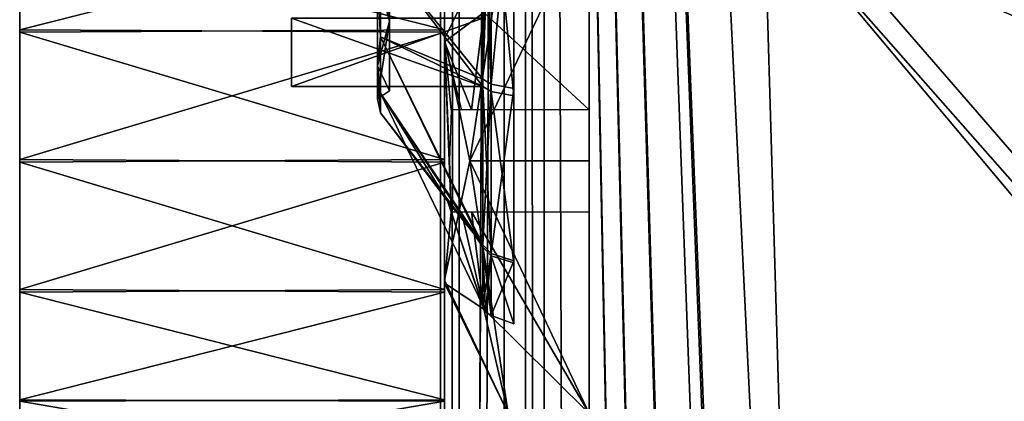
# Model space of a CAD drawing. Header units: millimetres. Extents: x -108 to 112, y -157 to 157.
# Tile 78 of 118: x -102 to -79, y 37 to 46. Entities that reach past the tile are written whole.
import ezdxf

# ---------------------------------------------------------------- set-up
doc = ezdxf.new("R2010")
doc.units = ezdxf.units.MM
doc.header["$LTSCALE"] = 33.374815
for name, color, linetype in [('12', 7, 'CONTINUOUS'), ('198', 7, 'CONTINUOUS'), ('208', 7, 'CONTINUOUS'), ('211', 7, 'CONTINUOUS'), ('217', 7, 'CONTINUOUS'), ('3', 7, 'CONTINUOUS'), ('390', 7, 'CONTINUOUS'), ('391', 7, 'CONTINUOUS'), ('392', 7, 'CONTINUOUS'), ('397', 7, 'CONTINUOUS'), ('422', 7, 'CONTINUOUS'), ('423', 7, 'CONTINUOUS'), ('424', 7, 'CONTINUOUS'), ('425', 7, 'CONTINUOUS'), ('426', 7, 'CONTINUOUS'), ('427', 7, 'CONTINUOUS'), ('428', 7, 'CONTINUOUS'), ('429', 7, 'CONTINUOUS'), ('430', 7, 'CONTINUOUS'), ('431', 7, 'CONTINUOUS'), ('489', 7, 'CONTINUOUS'), ('490', 7, 'CONTINUOUS'), ('491', 7, 'CONTINUOUS'), ('492', 7, 'CONTINUOUS'), ('493', 7, 'CONTINUOUS'), ('494', 7, 'CONTINUOUS'), ('497', 7, 'CONTINUOUS'), ('500', 7, 'CONTINUOUS'), ('501', 7, 'CONTINUOUS'), ('9', 7, 'CONTINUOUS')]:
    doc.layers.add(name, color=color, linetype=linetype)

msp = doc.modelspace()

# ---------------------------------------------------------------- linework, layer by layer
at = {"layer": '12', "color": 7, "linetype": 'CONTINUOUS'}
for points in [[(-90, -155, 64.5), (-89.561, -155, 65.561), (-90, 155, 64.5), (-90, -155, 64.5)], [(-89.561, -155, 65.561), (-89.561, 155, 65.561), (-90, 155, 64.5), (-89.561, -155, 65.561)], [(-89.561, -155, 65.561), (-88.5, -155, 66), (-89.561, 155, 65.561), (-89.561, -155, 65.561)], [(-88.5, -155, 66), (-88.5, 155, 66), (-89.561, 155, 65.561), (-88.5, -155, 66)]]:
    msp.add_3dface(points, dxfattribs=at)
at = {"layer": '198', "color": 7, "linetype": 'CONTINUOUS'}
for points in [[(-90.498, -155.5, -68.5), (-90.498, 155.5, -68.5), (-84.384, -149.302, -68.5), (-90.498, -155.5, -68.5)], [(-90.498, 155.5, -68.5), (-84.384, -50.302, -68.5), (-84.39, -98.209, -68.5), (-90.498, 155.5, -68.5)], [(-84.384, -99.802, -68.5), (-90.498, 155.5, -68.5), (-84.39, -98.209, -68.5), (-84.384, -99.802, -68.5)], [(-90.498, 155.5, -68.5), (-84.384, -99.802, -68.5), (-84.39, -147.709, -68.5), (-90.498, 155.5, -68.5)], [(-90.498, 155.5, -68.5), (-83, -47.9, -68.5), (-84.39, -48.709, -68.5), (-90.498, 155.5, -68.5)], [(-83, -47.9, -68.5), (-90.498, 155.5, -68.5), (-84.384, -0.802, -68.5), (-83, -47.9, -68.5)], [(-84.384, -50.302, -68.5), (-90.498, 155.5, -68.5), (-84.39, -48.709, -68.5), (-84.384, -50.302, -68.5)], [(-90.498, 155.5, -68.5), (-84.384, 48.698, -68.5), (-83, 1.6, -68.5), (-90.498, 155.5, -68.5)], [(-84.384, -149.302, -68.5), (-90.498, 155.5, -68.5), (-84.39, -147.709, -68.5), (-84.384, -149.302, -68.5)], [(-90.498, 155.5, -68.5), (-83, 1.6, -68.5), (-84.39, 0.791, -68.5), (-90.498, 155.5, -68.5)], [(-84.384, -0.802, -68.5), (-90.498, 155.5, -68.5), (-84.39, 0.791, -68.5), (-84.384, -0.802, -68.5)], [(-84.384, 48.698, -68.5), (-83, 47.9, -68.5), (-43.011, 1.737, -68.5), (-84.384, 48.698, -68.5)], [(-83, 1.6, -68.5), (-84.384, 48.698, -68.5), (-45.003, 1.73, -68.5), (-83, 1.6, -68.5)], [(-45.003, 1.73, -68.5), (-84.384, 48.698, -68.5), (-43.011, 1.737, -68.5), (-45.003, 1.73, -68.5)], [(-83, 47.9, -68.5), (83, 47.9, -68.5), (83, 1.6, -68.5), (-83, 47.9, -68.5)], [(-83, 47.9, -68.5), (83, 1.6, -68.5), (24.489, 1.737, -68.5), (-83, 47.9, -68.5)], [(-83, 47.9, -68.5), (24.489, 1.737, -68.5), (-43.011, 1.737, -68.5), (-83, 47.9, -68.5)]]:
    msp.add_3dface(points, dxfattribs=at)
at = {"layer": '208', "color": 7, "linetype": 'CONTINUOUS'}
for points in [[(-91.56, -155.5, -68.062), (-92, -155.5, -67), (-91.56, 155.5, -68.062), (-91.56, -155.5, -68.062)], [(-92, -155.5, -67), (-92, 155.5, -67), (-91.56, 155.5, -68.062), (-92, -155.5, -67)], [(-90.498, 155.5, -68.5), (-90.498, -155.5, -68.5), (-91.56, -155.5, -68.062), (-90.498, 155.5, -68.5)], [(-90.498, 155.5, -68.5), (-91.56, -155.5, -68.062), (-91.56, 155.5, -68.062), (-90.498, 155.5, -68.5)]]:
    msp.add_3dface(points, dxfattribs=at)
at = {"layer": '211', "color": 7, "linetype": 'CONTINUOUS'}
for points in [[(-92, -157, -65.5), (-92, -157, -58.5), (-92, 157, -58.5), (-92, -157, -65.5)], [(-92, -156.561, -66.561), (-92, -157, -65.5), (-92, 157, -58.5), (-92, -156.561, -66.561)], [(-92, -155.5, -67), (-92, -156.561, -66.561), (-92, 157, -58.5), (-92, -155.5, -67)], [(-92, 155.5, -67), (-92, -155.5, -67), (-92, 157, -58.5), (-92, 155.5, -67)]]:
    msp.add_3dface(points, dxfattribs=at)
at = {"layer": '217', "color": 7, "linetype": 'CONTINUOUS'}
for points in [[(-92, 157, -58.5), (-92, -157, -58.5), (-90.498, 157, -58.5), (-92, 157, -58.5)], [(-90.498, 157, -58.5), (-92, -157, -58.5), (-90.5, 155.5, -58.5), (-90.498, 157, -58.5)], [(-90.5, 155.5, -58.5), (-92, -157, -58.5), (-90.5, -155.5, -58.5), (-90.5, 155.5, -58.5)]]:
    msp.add_3dface(points, dxfattribs=at)
at = {"layer": '3', "color": 7, "linetype": 'CONTINUOUS'}
for points in [[(-88.5, 155, 66), (-88.5, -155, 66), (-67.999, 126.512, 66), (-88.5, 155, 66)], [(-67.999, 126.512, 66), (-88.5, -155, 66), (-67.133, 124.391, 66), (-67.999, 126.512, 66)], [(-67.133, 124.391, 66), (-88.5, -155, 66), (-65, 123.5, 66), (-67.133, 124.391, 66)], [(-88.5, -155, 66), (-67.12, -124.378, 66), (-65, 123.5, 66), (-88.5, -155, 66)]]:
    msp.add_3dface(points, dxfattribs=at)
at = {"layer": '390', "color": 7, "linetype": 'CONTINUOUS'}
for points in [[(-91, 44.3, -39.45), (-91, 44.3, -15.05), (-95.5, 44.3, -39.45), (-91, 44.3, -39.45)], [(-95.5, 44.3, -39.45), (-91, 44.3, -15.05), (-95.5, 44.3, -15.05), (-95.5, 44.3, -39.45)]]:
    msp.add_3dface(points, dxfattribs=at)
at = {"layer": '391', "color": 7, "linetype": 'CONTINUOUS'}
for points in [[(-91, 44.3, -39.45), (-95.5, 44.3, -39.45), (-95.5, 45.912, -43.338), (-91, 44.3, -39.45)], [(-91, 45.911, -43.339), (-91, 44.3, -39.45), (-95.5, 45.912, -43.338), (-91, 45.911, -43.339)]]:
    msp.add_3dface(points, dxfattribs=at)
at = {"layer": '392', "color": 7, "linetype": 'CONTINUOUS'}
for points in [[(-95.5, 44.3, -39.45), (-95.5, 44.3, -15.05), (-95.5, 45.912, -11.162), (-95.5, 44.3, -39.45)], [(-95.5, 45.912, -43.338), (-95.5, 44.3, -39.45), (-95.5, 45.912, -11.162), (-95.5, 45.912, -43.338)]]:
    msp.add_3dface(points, dxfattribs=at)
at = {"layer": '397', "color": 7, "linetype": 'CONTINUOUS'}
for points in [[(-95.5, 45.912, -11.162), (-95.5, 44.3, -15.05), (-91, 45.911, -11.161), (-95.5, 45.912, -11.162)], [(-95.5, 44.3, -15.05), (-91, 44.3, -15.05), (-91, 45.911, -11.161), (-95.5, 44.3, -15.05)]]:
    msp.add_3dface(points, dxfattribs=at)
at = {"layer": '422', "linetype": 'CONTINUOUS'}
for points in [[(-93.479, 49.8, -9.261), (-93.2, 49.8, -9.45), (-93.2, 45.84, -11.09), (-93.479, 49.8, -9.261)], [(-93.479, 46.905, -10.036), (-93.479, 49.8, -9.261), (-93.2, 45.84, -11.09), (-93.479, 46.905, -10.036)], [(-93.406, 47.459, -9.398), (-93.479, 46.905, -10.036), (-93.406, 45.474, -10.724), (-93.406, 47.459, -9.398)], [(-93.479, 44.786, -12.155), (-93.479, 46.905, -10.036), (-93.2, 45.84, -11.09), (-93.479, 44.786, -12.155)], [(-93.479, 46.905, -10.036), (-93.479, 44.786, -12.155), (-93.406, 45.474, -10.724), (-93.479, 46.905, -10.036)], [(-93.2, 44.2, -15.05), (-93.479, 44.786, -12.155), (-93.2, 45.84, -11.09), (-93.2, 44.2, -15.05)], [(-93.406, 45.474, -10.724), (-93.479, 44.786, -12.155), (-93.406, 44.148, -12.709), (-93.406, 45.474, -10.724)], [(-93.479, 44.011, -15.05), (-93.479, 44.786, -12.155), (-93.2, 44.2, -15.05), (-93.479, 44.011, -15.05)], [(-93.479, 44.786, -12.155), (-93.479, 44.011, -15.05), (-93.406, 44.148, -12.709), (-93.479, 44.786, -12.155)], [(-93.406, 44.148, -12.709), (-93.479, 44.011, -15.05), (-93.406, 43.682, -15.05), (-93.406, 44.148, -12.709)]]:
    msp.add_3dface(points, dxfattribs=at)
at = {"layer": '423', "linetype": 'CONTINUOUS'}
for points in [[(-91, 49.8, -4.392), (-93.406, 47.459, -9.398), (-91, 44.471, -5.82), (-91, 49.8, -4.392)], [(-93.406, 47.459, -9.398), (-93.406, 45.474, -10.724), (-91, 44.471, -5.82), (-93.406, 47.459, -9.398)], [(-93.406, 45.474, -10.724), (-93.406, 44.148, -12.709), (-91, 40.57, -9.721), (-93.406, 45.474, -10.724)], [(-91, 44.471, -5.82), (-93.406, 45.474, -10.724), (-91, 40.57, -9.721), (-91, 44.471, -5.82)], [(-93.406, 44.148, -12.709), (-93.406, 43.682, -15.05), (-91, 40.57, -9.721), (-93.406, 44.148, -12.709)], [(-91, 40.57, -9.721), (-93.406, 43.682, -15.05), (-91.829, 41.61, -15.05), (-91, 40.57, -9.721)], [(-91, 39.142, -15.05), (-91, 40.57, -9.721), (-91.829, 41.61, -15.05), (-91, 39.142, -15.05)]]:
    msp.add_3dface(points, dxfattribs=at)
at = {"layer": '424', "linetype": 'CONTINUOUS'}
for points in [[(-91, 49.8, -4.392), (-91, 44.471, -5.82), (-90.935, 49.8, -4.249), (-91, 49.8, -4.392)], [(-90.935, 49.8, -4.249), (-91, 44.471, -5.82), (-90.806, 49.8, -4.158), (-90.935, 49.8, -4.249)], [(-90.806, 49.8, -4.158), (-91, 44.471, -5.82), (-90.806, 44.354, -5.617), (-90.806, 49.8, -4.158)], [(-91, 44.471, -5.82), (-91, 40.57, -9.721), (-90.806, 44.354, -5.617), (-91, 44.471, -5.82)], [(-90.806, 44.354, -5.617), (-91, 40.57, -9.721), (-90.806, 40.367, -9.604), (-90.806, 44.354, -5.617)], [(-91, 40.57, -9.721), (-91, 39.142, -15.05), (-90.806, 40.367, -9.604), (-91, 40.57, -9.721)], [(-90.806, 40.367, -9.604), (-91, 39.142, -15.05), (-90.935, 38.999, -15.05), (-90.806, 40.367, -9.604)], [(-90.806, 38.908, -15.05), (-90.806, 40.367, -9.604), (-90.935, 38.999, -15.05), (-90.806, 38.908, -15.05)]]:
    msp.add_3dface(points, dxfattribs=at)
at = {"layer": '425', "linetype": 'CONTINUOUS'}
for points in [[(-90.806, 49.8, -4.158), (-90.806, 44.354, -5.617), (-90.268, 49.8, -3.962), (-90.806, 49.8, -4.158)], [(-90.268, 49.8, -3.962), (-90.806, 44.354, -5.617), (-90.268, 44.256, -5.448), (-90.268, 49.8, -3.962)], [(-90.806, 44.354, -5.617), (-90.806, 40.367, -9.604), (-90.268, 44.256, -5.448), (-90.806, 44.354, -5.617)], [(-90.268, 44.256, -5.448), (-90.806, 40.367, -9.604), (-90.268, 40.198, -9.506), (-90.268, 44.256, -5.448)], [(-90.806, 40.367, -9.604), (-90.806, 38.908, -15.05), (-90.268, 40.198, -9.506), (-90.806, 40.367, -9.604)], [(-90.268, 40.198, -9.506), (-90.806, 38.908, -15.05), (-90.268, 38.712, -15.05), (-90.268, 40.198, -9.506)]]:
    msp.add_3dface(points, dxfattribs=at)
at = {"layer": '426', "linetype": 'CONTINUOUS'}
for points in [[(-90.268, 38.712, -15.05), (-90.806, 38.908, -15.05), (-90.806, 38.908, -39.45), (-90.268, 38.712, -15.05)], [(-90.268, 38.712, -39.45), (-90.268, 38.712, -15.05), (-90.806, 38.908, -39.45), (-90.268, 38.712, -39.45)]]:
    msp.add_3dface(points, dxfattribs=at)
at = {"layer": '427', "linetype": 'CONTINUOUS'}
for points in [[(-90.806, 49.5, -50.338), (-90.268, 49.5, -50.534), (-90.268, 44.084, -48.951), (-90.806, 49.5, -50.338)], [(-90.806, 44.182, -48.781), (-90.806, 49.5, -50.338), (-90.268, 44.084, -48.951), (-90.806, 44.182, -48.781)], [(-90.806, 40.318, -44.809), (-90.806, 44.182, -48.781), (-90.268, 40.148, -44.907), (-90.806, 40.318, -44.809)], [(-90.268, 40.148, -44.907), (-90.806, 44.182, -48.781), (-90.268, 44.084, -48.951), (-90.268, 40.148, -44.907)], [(-90.268, 38.712, -39.45), (-90.806, 38.908, -39.45), (-90.806, 40.318, -44.809), (-90.268, 38.712, -39.45)], [(-90.268, 38.712, -39.45), (-90.806, 40.318, -44.809), (-90.268, 40.148, -44.907), (-90.268, 38.712, -39.45)]]:
    msp.add_3dface(points, dxfattribs=at)
at = {"layer": '428', "linetype": 'CONTINUOUS'}
for points in [[(-91, 49.5, -50.104), (-90.935, 49.5, -50.247), (-90.806, 44.182, -48.781), (-91, 49.5, -50.104)], [(-91, 49.5, -50.104), (-90.806, 44.182, -48.781), (-91, 44.299, -48.579), (-91, 49.5, -50.104)], [(-90.935, 49.5, -50.247), (-90.806, 49.5, -50.338), (-90.806, 44.182, -48.781), (-90.935, 49.5, -50.247)], [(-90.806, 44.182, -48.781), (-90.806, 40.318, -44.809), (-91, 44.299, -48.579), (-90.806, 44.182, -48.781)], [(-91, 44.299, -48.579), (-90.806, 40.318, -44.809), (-91, 40.52, -44.692), (-91, 44.299, -48.579)], [(-90.806, 40.318, -44.809), (-90.806, 38.908, -39.45), (-91, 40.52, -44.692), (-90.806, 40.318, -44.809)], [(-91, 40.52, -44.692), (-90.806, 38.908, -39.45), (-90.935, 38.999, -39.45), (-91, 40.52, -44.692)], [(-91, 39.142, -39.45), (-91, 40.52, -44.692), (-90.935, 38.999, -39.45), (-91, 39.142, -39.45)]]:
    msp.add_3dface(points, dxfattribs=at)
at = {"layer": '429', "linetype": 'CONTINUOUS'}
for points in [[(-91.056, 49.5, -49.795), (-91, 44.299, -48.579), (-93.406, 47.459, -45.102), (-91.056, 49.5, -49.795)], [(-91.056, 49.5, -49.795), (-91.027, 49.5, -49.949), (-91, 44.299, -48.579), (-91.056, 49.5, -49.795)], [(-91.027, 49.5, -49.949), (-91, 49.5, -50.104), (-91, 44.299, -48.579), (-91.027, 49.5, -49.949)], [(-93.406, 47.459, -45.102), (-91, 44.299, -48.579), (-93.406, 45.474, -43.776), (-93.406, 47.459, -45.102)], [(-91, 44.299, -48.579), (-91, 40.52, -44.692), (-93.406, 45.474, -43.776), (-91, 44.299, -48.579)], [(-93.406, 45.474, -43.776), (-91, 40.52, -44.692), (-93.406, 44.148, -41.791), (-93.406, 45.474, -43.776)], [(-91, 40.52, -44.692), (-91, 39.142, -39.45), (-93.406, 44.148, -41.791), (-91, 40.52, -44.692)], [(-93.406, 44.148, -41.791), (-91, 39.142, -39.45), (-91.829, 41.61, -39.45), (-93.406, 44.148, -41.791)], [(-93.406, 43.682, -39.45), (-93.406, 44.148, -41.791), (-91.829, 41.61, -39.45), (-93.406, 43.682, -39.45)]]:
    msp.add_3dface(points, dxfattribs=at)
at = {"layer": '430', "linetype": 'CONTINUOUS'}
for points in [[(-93.2, 49.8, -45.05), (-93.479, 46.905, -44.464), (-93.2, 45.84, -43.41), (-93.2, 49.8, -45.05)], [(-93.406, 47.459, -45.102), (-93.406, 45.474, -43.776), (-93.479, 46.905, -44.464), (-93.406, 47.459, -45.102)], [(-93.406, 45.474, -43.776), (-93.479, 44.786, -42.345), (-93.479, 46.905, -44.464), (-93.406, 45.474, -43.776)], [(-93.479, 46.905, -44.464), (-93.479, 44.786, -42.345), (-93.2, 45.84, -43.41), (-93.479, 46.905, -44.464)], [(-93.479, 44.011, -39.45), (-93.2, 44.2, -39.45), (-93.2, 45.84, -43.41), (-93.479, 44.011, -39.45)], [(-93.479, 44.786, -42.345), (-93.479, 44.011, -39.45), (-93.2, 45.84, -43.41), (-93.479, 44.786, -42.345)], [(-93.406, 45.474, -43.776), (-93.406, 44.148, -41.791), (-93.479, 44.786, -42.345), (-93.406, 45.474, -43.776)], [(-93.406, 44.148, -41.791), (-93.406, 43.682, -39.45), (-93.479, 44.786, -42.345), (-93.406, 44.148, -41.791)], [(-93.406, 43.682, -39.45), (-93.479, 44.011, -39.45), (-93.479, 44.786, -42.345), (-93.406, 43.682, -39.45)]]:
    msp.add_3dface(points, dxfattribs=at)
at = {"layer": '431', "linetype": 'CONTINUOUS'}
for points in [[(-91.829, 41.61, -15.05), (-93.406, 43.682, -15.05), (-91.829, 41.61, -39.45), (-91.829, 41.61, -15.05)], [(-93.406, 43.682, -15.05), (-93.406, 43.682, -39.45), (-91.829, 41.61, -39.45), (-93.406, 43.682, -15.05)], [(-91, 39.142, -15.05), (-91.829, 41.61, -15.05), (-91, 39.142, -39.45), (-91, 39.142, -15.05)], [(-91, 39.142, -39.45), (-91.829, 41.61, -15.05), (-91.829, 41.61, -39.45), (-91, 39.142, -39.45)]]:
    msp.add_3dface(points, dxfattribs=at)
at = {"layer": '489', "color": 7, "linetype": 'CONTINUOUS'}
for points in [[(-101.9, 49.937, 32.817), (-101.9, 50.55, 29.75), (-101.9, 35.17, 32.833), (-101.9, 49.937, 32.817)], [(-101.9, 35.17, 32.833), (-101.9, 50.55, 29.75), (-101.9, 34.55, 29.75), (-101.9, 35.17, 32.833)], [(-101.9, 34.55, 29.75), (-101.9, 50.55, 29.75), (-101.9, 49.93, 26.667), (-101.9, 34.55, 29.75)], [(-101.9, 48.209, 35.404), (-101.9, 49.937, 32.817), (-101.9, 35.17, 32.833), (-101.9, 48.209, 35.404)], [(-101.9, 35.163, 26.683), (-101.9, 34.55, 29.75), (-101.9, 49.93, 26.667), (-101.9, 35.163, 26.683)], [(-101.9, 36.891, 24.096), (-101.9, 35.163, 26.683), (-101.9, 49.93, 26.667), (-101.9, 36.891, 24.096)], [(-101.9, 48.173, 24.061), (-101.9, 36.891, 24.096), (-101.9, 49.93, 26.667), (-101.9, 48.173, 24.061)], [(-101.9, 45.64, 37.129), (-101.9, 48.209, 35.404), (-101.9, 36.927, 35.439), (-101.9, 45.64, 37.129)], [(-101.9, 36.927, 35.439), (-101.9, 48.209, 35.404), (-101.9, 35.17, 32.833), (-101.9, 36.927, 35.439)], [(-101.9, 39.46, 22.371), (-101.9, 36.891, 24.096), (-101.9, 48.173, 24.061), (-101.9, 39.46, 22.371)], [(-101.9, 45.578, 22.346), (-101.9, 39.46, 22.371), (-101.9, 48.173, 24.061), (-101.9, 45.578, 22.346)], [(-101.9, 42.582, 37.749), (-101.9, 45.64, 37.129), (-101.9, 39.522, 37.154), (-101.9, 42.582, 37.749)], [(-101.9, 39.522, 37.154), (-101.9, 45.64, 37.129), (-101.9, 36.927, 35.439), (-101.9, 39.522, 37.154)], [(-101.9, 42.518, 21.751), (-101.9, 39.46, 22.371), (-101.9, 45.578, 22.346), (-101.9, 42.518, 21.751)]]:
    msp.add_3dface(points, dxfattribs=at)
at = {"layer": '490', "color": 7, "linetype": 'CONTINUOUS'}
for points in [[(-91.9, 50.027, 35.194), (-91.9, 45.426, 38.541), (-90.401, 48.497, 40.05), (-91.9, 50.027, 35.194)], [(-90.401, 48.497, 40.05), (-91.9, 45.426, 38.541), (-91.304, 42.55, 40.05), (-90.401, 48.497, 40.05)], [(-91.9, 45.426, 38.541), (-91.9, 39.745, 38.564), (-91.304, 42.55, 40.05), (-91.9, 45.426, 38.541)], [(-91.304, 42.55, 40.05), (-91.9, 39.745, 38.564), (-90.401, 36.603, 40.05), (-91.304, 42.55, 40.05)], [(-91.9, 39.745, 38.564), (-91.9, 35.098, 35.227), (-90.401, 36.603, 40.05), (-91.9, 39.745, 38.564)]]:
    msp.add_3dface(points, dxfattribs=at)
at = {"layer": '491', "color": 7, "linetype": 'CONTINUOUS'}
for points in [[(-91.9, 45.355, 20.936), (-91.9, 50.002, 24.273), (-90.977, 46.044, 19.45), (-91.9, 45.355, 20.936)], [(-91.265, 43.75, 19.45), (-91.9, 45.355, 20.936), (-90.977, 46.044, 19.45), (-91.265, 43.75, 19.45)], [(-91.9, 39.674, 20.959), (-91.9, 45.355, 20.936), (-91.744, 41.35, 20.3), (-91.9, 39.674, 20.959)], [(-91.744, 41.35, 20.3), (-91.9, 45.355, 20.936), (-91.787, 42.55, 20.3), (-91.744, 41.35, 20.3)], [(-91.787, 42.55, 20.3), (-91.9, 45.355, 20.936), (-91.744, 43.75, 20.3), (-91.787, 42.55, 20.3)], [(-91.265, 43.75, 19.45), (-91.504, 43.75, 19.875), (-91.9, 45.355, 20.936), (-91.265, 43.75, 19.45)], [(-91.744, 43.75, 20.3), (-91.9, 45.355, 20.936), (-91.504, 43.75, 19.875), (-91.744, 43.75, 20.3)], [(-90.978, 39.057, 19.45), (-91.9, 39.674, 20.959), (-91.744, 41.35, 20.3), (-90.978, 39.057, 19.45)], [(-91.504, 41.35, 19.875), (-90.978, 39.057, 19.45), (-91.744, 41.35, 20.3), (-91.504, 41.35, 19.875)], [(-91.265, 41.35, 19.45), (-90.978, 39.057, 19.45), (-91.504, 41.35, 19.875), (-91.265, 41.35, 19.45)], [(-91.9, 35.073, 24.306), (-91.9, 39.674, 20.959), (-90.401, 36.603, 19.45), (-91.9, 35.073, 24.306)], [(-90.401, 36.603, 19.45), (-91.9, 39.674, 20.959), (-90.978, 39.057, 19.45), (-90.401, 36.603, 19.45)]]:
    msp.add_3dface(points, dxfattribs=at)
at = {"layer": '492', "color": 7, "linetype": 'CONTINUOUS'}
for points in [[(-91.9, 48.173, 35.439), (-91.9, 45.578, 37.154), (-91.9, 50.027, 35.194), (-91.9, 48.173, 35.439)], [(-91.9, 50.027, 35.194), (-91.9, 45.578, 37.154), (-91.9, 45.426, 38.541), (-91.9, 50.027, 35.194)], [(-91.9, 50.002, 24.273), (-91.9, 45.355, 20.936), (-91.9, 48.209, 24.096), (-91.9, 50.002, 24.273)], [(-91.9, 48.209, 24.096), (-91.9, 45.355, 20.936), (-91.9, 45.64, 22.371), (-91.9, 48.209, 24.096)], [(-91.9, 45.64, 22.371), (-91.9, 45.355, 20.936), (-91.9, 42.582, 21.751), (-91.9, 45.64, 22.371)], [(-91.9, 45.578, 37.154), (-91.9, 42.518, 37.749), (-91.9, 45.426, 38.541), (-91.9, 45.578, 37.154)], [(-91.9, 45.426, 38.541), (-91.9, 42.518, 37.749), (-91.9, 39.745, 38.564), (-91.9, 45.426, 38.541)], [(-91.9, 45.355, 20.936), (-91.9, 39.674, 20.959), (-91.9, 42.582, 21.751), (-91.9, 45.355, 20.936)], [(-91.9, 42.582, 21.751), (-91.9, 39.674, 20.959), (-91.9, 39.522, 22.346), (-91.9, 42.582, 21.751)], [(-91.9, 42.518, 37.749), (-91.9, 39.46, 37.129), (-91.9, 39.745, 38.564), (-91.9, 42.518, 37.749)], [(-91.9, 39.46, 37.129), (-91.9, 36.891, 35.404), (-91.9, 39.745, 38.564), (-91.9, 39.46, 37.129)], [(-91.9, 39.745, 38.564), (-91.9, 36.891, 35.404), (-91.9, 35.098, 35.227), (-91.9, 39.745, 38.564)], [(-91.9, 39.674, 20.959), (-91.9, 35.073, 24.306), (-91.9, 39.522, 22.346), (-91.9, 39.674, 20.959)], [(-91.9, 39.522, 22.346), (-91.9, 35.073, 24.306), (-91.9, 36.927, 24.061), (-91.9, 39.522, 22.346)], [(-91.9, 36.927, 24.061), (-91.9, 35.073, 24.306), (-91.9, 35.17, 26.667), (-91.9, 36.927, 24.061)], [(-91.9, 36.891, 35.404), (-91.9, 35.163, 32.817), (-91.9, 35.098, 35.227), (-91.9, 36.891, 35.404)]]:
    msp.add_3dface(points, dxfattribs=at)
at = {"layer": '493', "color": 7, "linetype": 'CONTINUOUS'}
for points in [[(-90.978, 39.057, 19.45), (-91.265, 41.35, 19.45), (-88.5, 36.603, 19.45), (-90.978, 39.057, 19.45)], [(-88.5, 36.603, 19.45), (-91.265, 41.35, 19.45), (-88.5, 41.35, 19.45), (-88.5, 36.603, 19.45)], [(-90.401, 36.603, 19.45), (-90.978, 39.057, 19.45), (-88.5, 36.603, 19.45), (-90.401, 36.603, 19.45)]]:
    msp.add_3dface(points, dxfattribs=at)
at = {"layer": '494', "color": 7, "linetype": 'CONTINUOUS'}
for points in [[(-90.977, 46.044, 19.45), (-88.5, 48.497, 19.45), (-88.5, 43.75, 19.45), (-90.977, 46.044, 19.45)], [(-91.265, 43.75, 19.45), (-90.977, 46.044, 19.45), (-88.5, 43.75, 19.45), (-91.265, 43.75, 19.45)]]:
    msp.add_3dface(points, dxfattribs=at)
at = {"layer": '497', "color": 7, "linetype": 'CONTINUOUS'}
for points in [[(-90.401, 48.497, 40.05), (-91.304, 42.55, 40.05), (-88.5, 48.497, 40.05), (-90.401, 48.497, 40.05)], [(-88.5, 48.497, 40.05), (-91.304, 42.55, 40.05), (-88.5, 42.55, 40.05), (-88.5, 48.497, 40.05)], [(-91.304, 42.55, 40.05), (-90.401, 36.603, 40.05), (-88.5, 36.603, 40.05), (-91.304, 42.55, 40.05)], [(-88.5, 42.55, 40.05), (-91.304, 42.55, 40.05), (-88.5, 36.603, 40.05), (-88.5, 42.55, 40.05)]]:
    msp.add_3dface(points, dxfattribs=at)
at = {"layer": '500', "color": 7, "linetype": 'CONTINUOUS'}
for points in [[(-101.9, 48.209, 35.404), (-101.9, 45.64, 37.129), (-91.9, 48.173, 35.439), (-101.9, 48.209, 35.404)], [(-91.9, 48.173, 35.439), (-101.9, 45.64, 37.129), (-91.9, 45.578, 37.154), (-91.9, 48.173, 35.439)], [(-101.9, 45.64, 37.129), (-101.9, 42.582, 37.749), (-91.9, 45.578, 37.154), (-101.9, 45.64, 37.129)], [(-91.9, 45.578, 37.154), (-101.9, 42.582, 37.749), (-91.9, 42.518, 37.749), (-91.9, 45.578, 37.154)], [(-101.9, 42.582, 37.749), (-101.9, 39.522, 37.154), (-91.9, 42.518, 37.749), (-101.9, 42.582, 37.749)], [(-91.9, 42.518, 37.749), (-101.9, 39.522, 37.154), (-91.9, 39.46, 37.129), (-91.9, 42.518, 37.749)], [(-101.9, 39.522, 37.154), (-101.9, 36.927, 35.439), (-91.9, 39.46, 37.129), (-101.9, 39.522, 37.154)], [(-91.9, 39.46, 37.129), (-101.9, 36.927, 35.439), (-91.9, 36.891, 35.404), (-91.9, 39.46, 37.129)], [(-101.9, 36.927, 35.439), (-101.9, 35.17, 32.833), (-91.9, 36.891, 35.404), (-101.9, 36.927, 35.439)], [(-91.9, 36.891, 35.404), (-101.9, 35.17, 32.833), (-91.9, 35.163, 32.817), (-91.9, 36.891, 35.404)]]:
    msp.add_3dface(points, dxfattribs=at)
at = {"layer": '501', "color": 7, "linetype": 'CONTINUOUS'}
for points in [[(-101.9, 48.173, 24.061), (-91.9, 48.209, 24.096), (-91.9, 45.64, 22.371), (-101.9, 48.173, 24.061)], [(-101.9, 45.578, 22.346), (-101.9, 48.173, 24.061), (-91.9, 45.64, 22.371), (-101.9, 45.578, 22.346)], [(-101.9, 45.578, 22.346), (-91.9, 45.64, 22.371), (-91.9, 42.582, 21.751), (-101.9, 45.578, 22.346)], [(-101.9, 42.518, 21.751), (-101.9, 45.578, 22.346), (-91.9, 42.582, 21.751), (-101.9, 42.518, 21.751)], [(-101.9, 42.518, 21.751), (-91.9, 42.582, 21.751), (-91.9, 39.522, 22.346), (-101.9, 42.518, 21.751)], [(-101.9, 39.46, 22.371), (-101.9, 42.518, 21.751), (-91.9, 39.522, 22.346), (-101.9, 39.46, 22.371)], [(-101.9, 39.46, 22.371), (-91.9, 39.522, 22.346), (-91.9, 36.927, 24.061), (-101.9, 39.46, 22.371)], [(-101.9, 36.891, 24.096), (-101.9, 39.46, 22.371), (-91.9, 36.927, 24.061), (-101.9, 36.891, 24.096)], [(-101.9, 36.891, 24.096), (-91.9, 36.927, 24.061), (-91.9, 35.17, 26.667), (-101.9, 36.891, 24.096)], [(-101.9, 35.163, 26.683), (-101.9, 36.891, 24.096), (-91.9, 35.17, 26.667), (-101.9, 35.163, 26.683)]]:
    msp.add_3dface(points, dxfattribs=at)
at = {"layer": '9', "color": 7, "linetype": 'CONTINUOUS'}
for points in [[(-90, 155, -64.5), (-90, -155, -64.5), (-90, 114.752, -40.547), (-90, 155, -64.5)], [(-90, -155, 64.5), (-90, 155, 64.5), (-90, -128.412, 36.965), (-90, -155, 64.5)], [(-90, 39.588, 36.965), (-90, 155, 64.5), (-90, 45.55, 36.949), (-90, 39.588, 36.965)], [(-90, 155, 64.5), (-90, 39.588, 36.965), (-90, 7.757, 32.733), (-90, 155, 64.5)], [(-90, 45.55, 36.949), (-90, 155, 64.5), (-90, 49.757, 32.733), (-90, 45.55, 36.949)], [(-90, -2.412, 36.965), (-90, 155, 64.5), (-90, 3.55, 36.949), (-90, -2.412, 36.965)], [(-90, 155, 64.5), (-90, -2.412, 36.965), (-90, -34.243, 32.733), (-90, 155, 64.5)], [(-90, 3.55, 36.949), (-90, 155, 64.5), (-90, 7.757, 32.733), (-90, 3.55, 36.949)], [(-90, -44.412, 36.965), (-90, 155, 64.5), (-90, -38.45, 36.949), (-90, -44.412, 36.965)], [(-90, 155, 64.5), (-90, -44.412, 36.965), (-90, -76.243, 32.733), (-90, 155, 64.5)], [(-90, -38.45, 36.949), (-90, 155, 64.5), (-90, -34.243, 32.733), (-90, -38.45, 36.949)], [(-90, -86.412, 36.965), (-90, 155, 64.5), (-90, -80.45, 36.949), (-90, -86.412, 36.965)], [(-90, 155, 64.5), (-90, -86.412, 36.965), (-90, -122.45, 36.949), (-90, 155, 64.5)], [(-90, -80.45, 36.949), (-90, 155, 64.5), (-90, -76.243, 32.733), (-90, -80.45, 36.949)], [(-90, -128.412, 36.965), (-90, 155, 64.5), (-90, -122.45, 36.949), (-90, -128.412, 36.965)], [(-90, 114.752, -40.547), (-90, -155, -64.5), (-90, 113.258, -40.553), (-90, 114.752, -40.547)], [(-90, 113.258, -40.553), (-90, -155, -64.5), (-90, 112.5, -39.25), (-90, 113.258, -40.553)], [(-90, 112.5, -39.25), (-90, -155, -64.5), (-90, 66.483, -40.934), (-90, 112.5, -39.25)], [(-90, 66.483, -40.934), (-90, -155, -64.5), (-90, 57.609, -40.964), (-90, 66.483, -40.934)], [(-90, 57.609, -40.964), (-90, -155, -64.5), (-90, 50.552, -40.747), (-90, 57.609, -40.964)], [(-90, 50.552, -40.747), (-90, -155, -64.5), (-90, 49.058, -40.753), (-90, 50.552, -40.747)], [(-90, 45.553, 22.553), (-90, 49.758, 26.77), (-90, 47.6, -27.25), (-90, 45.553, 22.553)], [(-90, 49.058, -40.753), (-90, -155, -64.5), (-90, 48.3, -39.45), (-90, 49.058, -40.753)], [(-90, 48.3, -39.45), (-90, -155, -64.5), (-90, 16.236, -40.547), (-90, 48.3, -39.45)], [(-90, 47.6, -27.25), (-90, 48.3, -39.45), (-90, 16.236, -40.547), (-90, 47.6, -27.25)], [(-90, 45.553, 22.553), (-90, 47.6, -27.25), (-90, 16.984, -39.25), (-90, 45.553, 22.553)], [(-90, 16.984, -39.25), (-90, 47.6, -27.25), (-90, 16.236, -40.547), (-90, 16.984, -39.25)], [(-90, 39.593, 22.533), (-90, 45.553, 22.553), (-90, 16.984, -39.25), (-90, 39.593, 22.533)], [(-90, 35.35, 26.75), (-90, 39.593, 22.533), (-90, 16.984, -39.25), (-90, 35.35, 26.75)], [(-90, 39.588, 36.965), (-90, 35.35, 32.75), (-90, 7.758, 26.77), (-90, 39.588, 36.965)], [(-90, 7.757, 32.733), (-90, 39.588, 36.965), (-90, 7.758, 26.77), (-90, 7.757, 32.733)]]:
    msp.add_3dface(points, dxfattribs=at)

doc.saveas('drawing.dxf')
